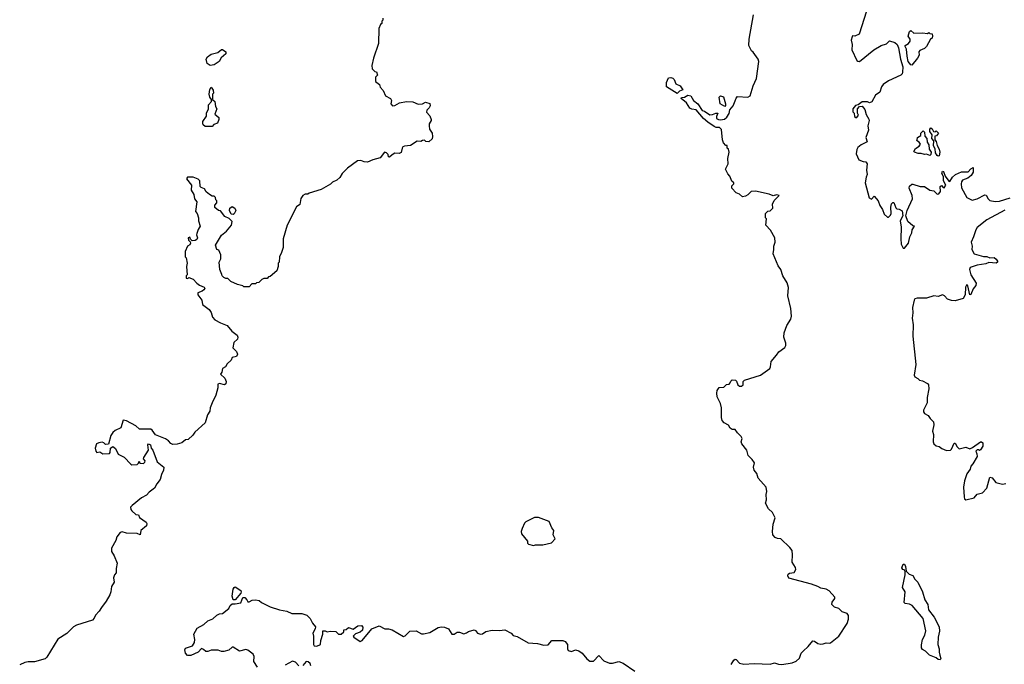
# Model space of a CAD drawing. Extents: x 1862350 to 2057294, y 212041 to 437318.
# Tile 47 of 256: x 1960075 to 1969391, y 270679 to 276780. Entities that reach past the tile are written whole.
import ezdxf

# ---------------------------------------------------------------- set-up
doc = ezdxf.new("R2010")
doc.units = 0

msp = doc.modelspace()

# ---------------------------------------------------------------- linework, layer by layer
at = {"layer": '0CON10XD'}
for points in [[(1968088.3, 276861.7), (1968016.1, 276643.9), (1967975.7, 276624.3), (1967955, 276627.5), (1967951.2, 276618.8), (1967942.5, 276585), (1967952.5, 276545), (1967947.5, 276495), (1967996.2, 276395), (1968005, 276386.2), (1968020, 276385), (1968155, 276496), (1968225, 276536), (1968275, 276552.5), (1968305, 276580), (1968355, 276562.5), (1968375.5, 276545.5), (1968389.4, 276515), (1968408.9, 276405), (1968431.1, 276335), (1968426.1, 276283.9), (1968423.9, 276266.1), (1968412.5, 276255), (1968295, 276200), (1968244.3, 276165.7), (1968230, 276145), (1968212.5, 276095), (1968172.5, 276065), (1968138.3, 276001.7), (1968115, 275992.5), (1968095, 276002.5), (1968045, 276002.5), (1968007.5, 275972.5), (1967983.6, 275966.4), (1967957.5, 275935), (1967958.3, 275908.3), (1967970, 275895), (1967973.3, 275865), (1967985, 275853.3), (1967996.4, 275853.6), (1968010, 275875), (1968000, 275895), (1968003, 275937), (1968021.7, 275958.3), (1968045, 275960), (1968070.7, 275930.7), (1968083, 275883), (1968109.3, 275839.3), (1968112.5, 275825), (1968098.8, 275775), (1968106.2, 275735), (1968080, 275665), (1968092.5, 275625), (1968035, 275596.7), (1968005, 275570), (1967995, 275550), (1967989.3, 275509.3), (1968015, 275453.3), (1968055, 275436.7), (1968080, 275435), (1968092.5, 275415), (1968086.7, 275355), (1968093.3, 275315), (1968082.1, 275287.9), (1968075.5, 275234.5), (1968112, 275095), (1968135, 275082.5), (1968158.3, 275108.3), (1968195.8, 275065.8), (1968212.3, 275022.3), (1968237.5, 274982.5), (1968255, 274940), (1968285, 274910), (1968295, 274910), (1968315, 274930), (1968320, 274945), (1968317.5, 275005), (1968323.6, 275036.4), (1968335, 275050), (1968345, 275050), (1968365, 275000), (1968375, 274990), (1968395, 274987.5), (1968425, 274970), (1968430, 274925), (1968406.7, 274875), (1968413.8, 274815), (1968410, 274705), (1968416, 274655), (1968435, 274617.5), (1968445, 274617.5), (1968483.3, 274665), (1968497.5, 274725), (1968516.4, 274763.6), (1968518.3, 274791.7), (1968540, 274825), (1968525, 274830), (1968478.3, 274868.3), (1968457.5, 274925), (1968470, 274975), (1968522.5, 275085), (1968520, 275115), (1968491.2, 275185), (1968493.8, 275205), (1968515, 275223.3), (1968525, 275223.3), (1968595, 275202.5), (1968635, 275200), (1968685, 275167.5), (1968725, 275160), (1968755, 275130), (1968771.7, 275131.7), (1968786.1, 275153.9), (1968785, 275200), (1968795, 275210), (1968810.7, 275190.7), (1968821.7, 275188.3), (1968837.5, 275215), (1968814.3, 275254.3), (1968816.7, 275295), (1968800, 275325), (1968804.4, 275345.6), (1968815, 275342), (1968830, 275300), (1968865, 275252.5), (1968875, 275247.5), (1968901.1, 275288.9), (1968930, 275315)], [(1963510, 276795), (1963510, 276775), (1963500, 276765), (1963500, 276745), (1963490, 276735), (1963473.6, 276696.4), (1963470, 276555), (1963421.2, 276415), (1963407.5, 276345), (1963410, 276315), (1963435, 276290), (1963450, 276285), (1963460, 276255), (1963442.5, 276235), (1963440, 276195), (1963480, 276165), (1963485, 276140), (1963515, 276110), (1963535, 276060), (1963583, 276033), (1963592.5, 276015), (1963587.5, 275985), (1963603, 275963), (1963625, 275967.5), (1963668.3, 275991.7), (1963735, 276006.7), (1963795, 276002.5), (1963845, 275980), (1963887, 275983), (1963915, 276000), (1963956.4, 275986.4), (1963957.5, 275965), (1963947.5, 275945), (1963927.5, 275925), (1963922.5, 275905), (1963955, 275870), (1963967.5, 275835), (1963967.5, 275825), (1963950, 275795), (1963950, 275775), (1963953, 275743), (1963977.5, 275705), (1963980, 275675), (1963978.3, 275651.7), (1963947, 275623), (1963918.3, 275628.3), (1963905, 275640), (1963885, 275637.5), (1963871.7, 275628.3), (1963835, 275630), (1963771.7, 275588.3), (1963715, 275582.5), (1963700, 275575), (1963692.5, 275565), (1963685, 275522.5), (1963665, 275512.5), (1963625, 275517.5), (1963598.3, 275501.7), (1963575, 275480), (1963565, 275482.5), (1963560, 275505), (1963545, 275520), (1963525, 275527.5), (1963486.1, 275473.9), (1963415, 275453.8), (1963365, 275430), (1963335, 275433.3), (1963303, 275447), (1963270, 275445), (1963177.5, 275375), (1963127.5, 275325), (1963103, 275287), (1963075, 275260), (1963035, 275242.5), (1963016.1, 275223.9), (1962927.7, 275172.3), (1962815, 275137.5), (1962801.7, 275128.3), (1962775, 275127.5), (1962753.6, 275116.4), (1962733.6, 275086.4), (1962725, 275030), (1962695, 275010), (1962606.7, 274835), (1962567.5, 274705), (1962566.4, 274623.6), (1962552.5, 274575), (1962532.5, 274535), (1962530, 274485), (1962520, 274475), (1962520, 274445), (1962507, 274403), (1962445, 274350), (1962430, 274345), (1962415, 274330), (1962385, 274330), (1962365, 274320), (1962337, 274293), (1962315, 274290), (1962305, 274280), (1962271.7, 274278.3), (1962245, 274250), (1962195, 274250), (1962185, 274260), (1962135, 274272.5), (1962073, 274303), (1962045, 274330), (1962025, 274330), (1962005, 274340), (1961990, 274355), (1961987, 274367), (1961967.5, 274415), (1961962.5, 274485), (1961977.5, 274515), (1961977.5, 274555), (1961958.3, 274598.3), (1961940, 274605), (1961928.6, 274645), (1961985, 274740), (1962033, 274777), (1962080, 274835), (1962085, 274870), (1962058.3, 274898.3), (1962017, 274917), (1961975, 274970), (1961955, 274972.5), (1961921.7, 275001.7), (1961920, 275025), (1961940, 275045), (1961940, 275065), (1961930, 275075), (1961928.3, 275098.3), (1961915, 275110), (1961895, 275110), (1961870, 275125), (1961840.7, 275150.7), (1961825, 275180), (1961791.7, 275191.7), (1961781.7, 275201.7), (1961780, 275255), (1961765, 275270), (1961715, 275290), (1961661.7, 275288.3), (1961653, 275273), (1961700, 275215), (1961697.5, 275165), (1961722.5, 275125), (1961730, 275085), (1961750, 275055), (1961737.5, 274965), (1961753.3, 274945), (1961766.7, 274905), (1961767.5, 274875), (1961782, 274825), (1961763.8, 274795), (1961750, 274755), (1961747.5, 274745), (1961758.8, 274715), (1961749.5, 274700.4), (1961735, 274690), (1961708.3, 274688.3), (1961691.7, 274701.7), (1961685, 274720), (1961670, 274715), (1961673, 274693), (1961688.3, 274678.3), (1961690, 274665), (1961685, 274650), (1961663, 274637), (1961640, 274585), (1961640, 274535), (1961650, 274525), (1961660, 274475), (1961652.5, 274445), (1961660, 274365), (1961650, 274355), (1961650, 274335), (1961665, 274330), (1961675, 274340), (1961715, 274322.5), (1961750, 274285), (1961776.4, 274266.4), (1961819.5, 274249.6), (1961826.2, 274235), (1961817.7, 274222.3), (1961800.7, 274209.3), (1961760, 274195), (1961760, 274175), (1961797.5, 274125), (1961803.3, 274085), (1961866.4, 274036.4), (1961887, 274007), (1961900, 273965), (1961920.7, 273940.7), (1961975, 273910), (1962036.6, 273886.6), (1962082.3, 273832.3), (1962133.3, 273795), (1962140, 273775), (1962136.7, 273755), (1962100, 273725), (1962092.5, 273675), (1962125, 273638.8), (1962136.7, 273615), (1962125, 273590.6), (1962086.7, 273583.3), (1962075, 273556.7), (1962038.3, 273521.7), (1962023.3, 273495), (1961992.7, 273477.3), (1961987.1, 273442.9), (1961976.2, 273425), (1962016.7, 273386.7), (1962027.7, 273355), (1962026.8, 273333.2), (1962013, 273323), (1961965, 273335.7), (1961949.5, 273330.4), (1961948.1, 273295), (1961930, 273225), (1961895.8, 273155), (1961877.5, 273105), (1961873.8, 273075), (1961851.2, 273038.8), (1961828.8, 272965), (1961733.5, 272876.5), (1961713.8, 272846.2), (1961670, 272805), (1961645, 272803.3), (1961607.5, 272775), (1961565, 272761.2), (1961525, 272760), (1961505, 272767.5), (1961482.5, 272795), (1961453.6, 272813.6), (1961360, 272850), (1961328, 272895), (1961315, 272904), (1961210, 272905), (1961175, 272936.7), (1961085, 272983.3), (1961055, 272990), (1961032.5, 272917.5), (1960977.7, 272892.3), (1960956.1, 272873.9), (1960936.7, 272845), (1960916.4, 272763.6), (1960888.3, 272758.3), (1960872.5, 272775), (1960855, 272781.2), (1960825, 272776.2), (1960802.5, 272765), (1960789.2, 272725), (1960795, 272697.5), (1960805, 272683.3), (1960831.7, 272688.3), (1960861.9, 272671.9), (1960925, 272672.5), (1960932, 272685), (1960934, 272726), (1960955, 272740), (1960980.5, 272720.4), (1961006.2, 272666.2), (1961065, 272640), (1961125, 272572.5), (1961137, 272567), (1961185, 272570), (1961198.3, 272581.7), (1961205, 272600), (1961211.7, 272581.7), (1961245, 272580), (1961258.8, 272591.2), (1961262.5, 272605), (1961247.5, 272625), (1961248.8, 272635), (1961292.5, 272705), (1961286.7, 272755), (1961293.3, 272765), (1961313.3, 272755), (1961317.5, 272725), (1961335.9, 272705.9), (1961376.7, 272595), (1961437.5, 272545), (1961436.7, 272515), (1961416.7, 272475), (1961405, 272427.5), (1961371.7, 272388.3), (1961350, 272345), (1961300.9, 272309.1), (1961275, 272278.8), (1961227, 272253), (1961137.8, 272182.2), (1961124.4, 272165), (1961125.6, 272145), (1961135, 272130.6), (1961175, 272098), (1961197.5, 272095), (1961209.3, 272069.3), (1961270.9, 272025), (1961277, 272013), (1961275, 271990), (1961222, 271945), (1961216, 271904), (1961185, 271916), (1961085, 271921.2), (1961045, 271932.5), (1961025, 271927.5), (1960993.9, 271886.1), (1960985, 271850), (1960943, 271777), (1960942.5, 271745), (1960967.5, 271705), (1960997.5, 271635), (1960987.5, 271585), (1960987.5, 271545), (1960973, 271527), (1960963, 271497), (1960967.5, 271455), (1960943.6, 271416.4), (1960937.5, 271365), (1960927.5, 271335), (1960892.5, 271275), (1960847.5, 271215)], [(1966805, 270676.2), (1966832.1, 270717.9), (1966845, 270726.2), (1966855, 270723.8), (1966885, 270691.2), (1966925, 270678.8), (1967025, 270686.2), (1967175, 270680), (1967215, 270694), (1967255, 270680), (1967285, 270678), (1967385, 270693.8), (1967422.3, 270707.7), (1967454.1, 270735.9), (1967470, 270785), (1967486.1, 270803.9), (1967535, 270847.5), (1967578.3, 270901.7), (1967595, 270897.5), (1967625, 270876.2), (1967655, 270870.8), (1967677.9, 270872.1), (1967705, 270882.5), (1967735, 270878), (1967747.3, 270882.7), (1967823.9, 270946.1), (1967903.3, 271065), (1967916.2, 271105), (1967915, 271140), (1967905, 271160), (1967856.4, 271176.4), (1967825, 271206.2), (1967785, 271220), (1967757.5, 271245), (1967763, 271267), (1967787, 271303), (1967786.7, 271313.3), (1967735, 271373.8), (1967705, 271390), (1967655, 271398), (1967625, 271416.2), (1967565, 271438.8), (1967353.1, 271495), (1967341.9, 271515), (1967347, 271533), (1967357.5, 271542.5), (1967401.2, 271548.8), (1967418.8, 271575), (1967415.4, 271595.4), (1967384.1, 271644.1), (1967388, 271715), (1967382, 271755), (1967361.2, 271785), (1967276.8, 271866.8), (1967245, 271868.8), (1967221.7, 271878.3), (1967200, 271905), (1967196.7, 271935), (1967203.6, 272006.4), (1967222.5, 272065), (1967197.5, 272115), (1967158.8, 272148.8), (1967132.5, 272205), (1967140, 272235), (1967136.7, 272285), (1967142.5, 272315), (1967136.7, 272355), (1967061.7, 272441.7), (1967048.8, 272485), (1967023.3, 272515), (1967017.5, 272545), (1967026.7, 272585), (1967005, 272617.5), (1966967.5, 272655), (1966953.3, 272705), (1966906.7, 272765), (1966902.5, 272785), (1966910, 272815), (1966902.5, 272835), (1966865, 272870), (1966845, 272900), (1966815, 272900), (1966797.5, 272915), (1966781.7, 272941.7), (1966740, 272965), (1966722.5, 272985), (1966713.3, 273015), (1966713.8, 273105), (1966706.4, 273146.4), (1966675, 273210), (1966670, 273245), (1966675, 273270), (1966691.7, 273298.3), (1966738.3, 273301.7), (1966761.7, 273328.3), (1966788.3, 273331.7), (1966798.3, 273341.7), (1966801.7, 273358.3), (1966815, 273370), (1966848.3, 273368.3), (1966858.3, 273358.3), (1966870, 273325), (1966885, 273310), (1966905, 273310), (1966920, 273325), (1966920, 273355), (1966933, 273367), (1967085, 273416.2), (1967170.8, 273479.2), (1967179.2, 273495), (1967183.3, 273545), (1967235, 273603.8), (1967257.5, 273635), (1967315, 273678.8), (1967324.2, 273695), (1967325, 273717.5), (1967305.7, 273775.7), (1967308.1, 273815), (1967334.4, 273885), (1967369.6, 273945), (1967377.3, 273975), (1967370.5, 274045), (1967343.9, 274166.1), (1967350, 274245), (1967335, 274290), (1967296.7, 274355), (1967275.7, 274415), (1967249.7, 274449.7), (1967202.5, 274565), (1967211.2, 274605), (1967208.6, 274635), (1967222.8, 274675), (1967218.8, 274715), (1967178.3, 274788.3), (1967133.8, 274836.2), (1967140, 274895), (1967130, 274905), (1967130, 274945), (1967153, 274967), (1967175, 274970), (1967200, 274995), (1967197.5, 275035), (1967213, 275067), (1967260, 275115), (1967235, 275122.5), (1967205, 275112.5), (1967165, 275128.8), (1967035, 275156.7), (1966995, 275152.5), (1966965, 275122.5), (1966941.7, 275108.3), (1966913, 275103), (1966885, 275130), (1966855, 275140), (1966812.5, 275185), (1966813, 275207), (1966830, 275225), (1966830, 275235), (1966813, 275253), (1966795, 275300), (1966775, 275320), (1966752.5, 275365), (1966778.8, 275415), (1966773.3, 275465), (1966787.5, 275525), (1966780, 275555), (1966770, 275565), (1966768.3, 275588.3), (1966755, 275590), (1966732.5, 275615), (1966723.9, 275643.9), (1966715, 275740), (1966695, 275760), (1966665, 275760), (1966645, 275767.5), (1966585, 275810), (1966544.3, 275844.3), (1966475.8, 275925.8), (1966435, 275932), (1966415, 275942), (1966385, 275992), (1966332.5, 276035), (1966337.5, 276042.5), (1966365, 276048), (1966395, 276066.7), (1966425, 276058.8), (1966448.6, 276015), (1966490.6, 275985), (1966530.9, 275920.9), (1966555, 275912.5), (1966605, 275878.6), (1966628.9, 275881.1), (1966660, 275895), (1966680, 275895), (1966666, 275865), (1966666.1, 275846.1), (1966685, 275833.8), (1966705, 275832.5), (1966741.7, 275838.3), (1966765, 275857.5), (1966787.7, 275892.3), (1966793.9, 275926.1), (1966825, 275963.3), (1966843.3, 276013.3), (1966853, 276037), (1966867.5, 276052.5), (1966964.5, 276045.5), (1966985, 276058.8), (1967015.8, 276155), (1967045.7, 276224.3), (1967069.4, 276385), (1967062.5, 276405), (1967015, 276472.5), (1967000, 276485), (1966973.3, 276535), (1966975.7, 276595), (1967017.1, 276825)], [(1968515, 276350.8), (1968505, 276352), (1968481.8, 276385), (1968470, 276435), (1968465, 276500), (1968453.3, 276525), (1968453.8, 276535), (1968484.8, 276555.2), (1968498.8, 276575), (1968500.4, 276595), (1968480.8, 276625), (1968495, 276667.5), (1968505, 276677.5), (1968535, 276652.5), (1968615, 276656), (1968665, 276650), (1968675, 276660), (1968685, 276650), (1968707, 276647), (1968712.5, 276625), (1968707.5, 276605), (1968693.3, 276595), (1968653.6, 276526.4), (1968635, 276506.7), (1968590.7, 276489.3), (1968582.5, 276475), (1968584, 276445), (1968569.2, 276415), (1968515, 276350.8)], [(1961876.4, 276346.4), (1961847.5, 276365), (1961840, 276405), (1961850.5, 276429.5), (1961885, 276453.3), (1961950.7, 276469.3), (1961985, 276496.2), (1961995, 276496.2), (1962025, 276476.2), (1962025, 276457.5), (1961982.3, 276417.7), (1961961.2, 276385), (1961915, 276354), (1961876.4, 276346.4)], [(1966295, 276080), (1966194.4, 276144.4), (1966194.2, 276185), (1966215, 276230), (1966235, 276233.8), (1966255, 276226.7), (1966266.2, 276215), (1966284.1, 276174.1), (1966323, 276153), (1966350, 276115), (1966317.5, 276102.5), (1966295, 276080)], [(1961828.3, 275768.3), (1961810, 275785), (1961807.5, 275795), (1961807.5, 275815), (1961841.7, 275868.3), (1961842.5, 275895), (1961860, 275935), (1961860, 275975), (1961890, 276005), (1961890, 276025), (1961872.5, 276045), (1961867.5, 276075), (1961875, 276120), (1961885, 276140), (1961907, 276113), (1961910, 276085), (1961900, 276075), (1961900, 276025), (1961920, 276005), (1961928.3, 275958.3), (1961940, 275935), (1961920, 275885), (1961960, 275855), (1961960, 275835), (1961945, 275800), (1961913, 275787), (1961895, 275770), (1961828.3, 275768.3)], [(1966745, 275957.5), (1966701.4, 275985), (1966693.8, 276045), (1966705, 276060), (1966735, 276050), (1966753.8, 275985), (1966753.3, 275966.7), (1966745, 275957.5)], [(1968765, 275487.5), (1968755, 275496), (1968740.7, 275520.7), (1968736.9, 275556.9), (1968722.1, 275585), (1968722.3, 275632.3), (1968704.6, 275654.6), (1968709.3, 275689.3), (1968685, 275722.5), (1968685.9, 275744.1), (1968695, 275756.7), (1968708.3, 275748.3), (1968721.7, 275721.7), (1968735, 275720), (1968745, 275727.5), (1968767, 275707), (1968748.3, 275681.7), (1968733, 275677), (1968733.3, 275643.3), (1968746.2, 275626.2), (1968755, 275590), (1968774.2, 275554.2), (1968780, 275525), (1968775, 275490), (1968765, 275487.5)], [(1968685, 275496), (1968655, 275507.5), (1968637, 275503), (1968605, 275512.5), (1968575, 275513.3), (1968540, 275525), (1968533.6, 275533.6), (1968550.7, 275559.3), (1968586.4, 275583.6), (1968597, 275603), (1968585, 275620), (1968560, 275635), (1968567, 275643), (1968570, 275665), (1968600, 275685), (1968600, 275705), (1968622.9, 275727.1), (1968635, 275716.2), (1968638.8, 275678.8), (1968656, 275656), (1968660.5, 275620.5), (1968676, 275596), (1968680.8, 275555), (1968698.5, 275525), (1968695, 275503.3), (1968685, 275496)], [(1968930, 275315), (1968985, 275340.5), (1969050, 275340), (1969075, 275368), (1969095, 275380), (1969095, 275337.5), (1969075.7, 275305), (1969045, 275278.9), (1968995, 275262), (1968984.2, 275245), (1968980.8, 275225), (1968985, 275187.5), (1969035, 275097.5), (1969085, 275072.5), (1969132.5, 275085), (1969205, 275121.2), (1969217.7, 275117.7), (1969236.7, 275085), (1969255, 275070), (1969305, 275060.5), (1969345, 275061.8), (1969444.5, 275094.5)], [(1962095, 274937.5), (1962075, 274940), (1962060, 274975), (1962062.5, 274995), (1962085, 275012.5), (1962110, 274995), (1962118.8, 274975), (1962105, 274943.3), (1962095, 274937.5)], [(1969395, 274976.8), (1969226, 274885), (1969135, 274813.8), (1969119.7, 274790.3), (1969100, 274725), (1969077.1, 274675), (1969086.7, 274635), (1969084.2, 274605), (1969104.6, 274564.6), (1969195, 274538), (1969225, 274538), (1969255, 274526.9), (1969295, 274527.8), (1969315, 274514.2), (1969326.5, 274495), (1969326.3, 274483.7), (1969313.1, 274476.9), (1969245, 274480.8), (1969215, 274468), (1969135, 274456.2), (1969067.5, 274435), (1969060, 274415), (1969073.3, 274365), (1969123.3, 274285), (1969120, 274265), (1969095, 274232), (1969075, 274178.8), (1969065, 274176.7), (1969045, 274260), (1969035, 274272.5), (1969023, 274247), (1969021.2, 274175), (1969000.5, 274139.5), (1968925, 274118.1), (1968891.3, 274121.3), (1968854.4, 274134.4), (1968825, 274166.7), (1968805, 274175.8), (1968765, 274160), (1968725, 274167.5), (1968655, 274143.6), (1968565, 274145.6), (1968545, 274136.9), (1968536.9, 274125), (1968523.2, 274055), (1968526.1, 274005), (1968519.6, 273955), (1968527.4, 273892.6), (1968524.5, 273785), (1968552, 273515), (1968538, 273415), (1968545, 273401.2), (1968573.9, 273383.9), (1968587, 273367), (1968615, 273361.2), (1968665, 273336.2), (1968673.3, 273325), (1968676, 273285), (1968660, 273205), (1968661.2, 273155), (1968627.5, 273085), (1968627.5, 273067.5), (1968635, 273052.5), (1968671.2, 273035), (1968690, 273005), (1968719.2, 272975), (1968722.5, 272945), (1968712, 272885), (1968720, 272855), (1968718, 272785), (1968724, 272765), (1968745, 272746.2), (1968775, 272738.8), (1968798.3, 272721.7), (1968843.4, 272703.4), (1968880, 272705), (1968890.6, 272715), (1968915, 272773.3), (1968925, 272773.3), (1968945, 272736), (1968965, 272719.2), (1969025, 272733.3), (1969065, 272718), (1969090.7, 272729.3), (1969165, 272784.3), (1969175, 272785.5), (1969187.1, 272775), (1969188.5, 272745), (1969165, 272707.5), (1969155, 272702.5), (1969145, 272710), (1969135, 272707.5), (1969122.5, 272695), (1969131.7, 272671.7), (1969132.5, 272645), (1969092.5, 272575), (1969072.5, 272555), (1969066.2, 272525), (1969037.3, 272482.7), (1969013.8, 272415), (1969005.7, 272355), (1969009.2, 272265), (1969012.6, 272245), (1969025, 272236.2), (1969105, 272253.1), (1969135, 272290), (1969185, 272302.5), (1969226, 272345), (1969255, 272450), (1969275, 272442.5), (1969308.9, 272398.9), (1969375, 272384.2), (1969405, 272388.8)], [(1964935, 271802.5), (1964955, 271810), (1965025, 271810), (1965105, 271830), (1965140, 271865), (1965122.5, 271905), (1965127.5, 271945), (1965109.3, 271969.3), (1965085, 272030), (1964985, 272067.5), (1964945, 272067.5), (1964865, 272027.5), (1964852.5, 272015), (1964827.5, 271965), (1964820, 271935), (1964823, 271913), (1964880, 271845), (1964880, 271825), (1964890, 271815), (1964935, 271802.5)], [(1968785, 270722.6), (1968765, 270724.3), (1968745, 270739.2), (1968681.2, 270765), (1968645, 270802.5), (1968615, 270820), (1968607.5, 270835), (1968607, 270863), (1968617.5, 270915), (1968637.5, 270955), (1968647.5, 270995), (1968621.7, 271111.7), (1968517.5, 271235), (1968495, 271246.7), (1968453, 271253), (1968442.5, 271265), (1968452.5, 271365), (1968427.5, 271405), (1968452.5, 271525), (1968452.5, 271555), (1968448.3, 271568.3), (1968430, 271575), (1968420.7, 271590.7), (1968433.9, 271626.1), (1968445, 271627.5), (1968456.2, 271605), (1968461.7, 271561.7), (1968491.7, 271531.7), (1968525, 271518.8), (1968544.4, 271484.4), (1968571.1, 271455), (1968616.2, 271366.2), (1968637.8, 271287.8), (1968666.2, 271245), (1968674.2, 271195), (1968727.9, 271125), (1968775.5, 271035), (1968778.7, 270991.3), (1968766.1, 270936.1), (1968762.9, 270865), (1968775.7, 270825), (1968773.1, 270795), (1968780, 270765), (1968791.3, 270735), (1968785, 270722.6)], [(1962115, 271290), (1962095, 271290), (1962084.2, 271325), (1962095, 271390), (1962103.6, 271406.4), (1962115, 271412.5), (1962166.4, 271376.4), (1962170, 271365), (1962168.3, 271351.7), (1962115, 271290)], [(1962325, 270651.2), (1962288.8, 270705), (1962293, 270753), (1962283.6, 270773.6), (1962235, 270813.3), (1962215, 270818.8), (1962155, 270803.8), (1962095, 270841.2), (1962085, 270840), (1962055, 270813.8), (1962005, 270801.2), (1961985, 270801.2), (1961953, 270813), (1961885, 270813.8), (1961855, 270801.2), (1961835, 270800), (1961815, 270820), (1961795, 270830), (1961762.5, 270795), (1961695, 270762.5), (1961663, 270763), (1961643.3, 270785), (1961638, 270815), (1961645, 270832.5), (1961710, 270855), (1961730, 270885), (1961732.5, 270915), (1961723.3, 270965), (1961755, 271021.2), (1961816.7, 271055), (1961855, 271088.8), (1961900.8, 271109.2), (1961938.8, 271145), (1961965, 271157.1), (1961995, 271160), (1962054.2, 271205.8), (1962066.2, 271235), (1962085, 271252.5), (1962115, 271250), (1962168.3, 271261.7), (1962185, 271310), (1962205, 271310), (1962225, 271290), (1962235, 271270), (1962245, 271270), (1962273, 271287), (1962305, 271290), (1962341.7, 271281.7), (1962363.9, 271263.9), (1962445, 271223.3), (1962533.6, 271193.6), (1962601.7, 271181.7), (1962650.7, 271160.7), (1962745, 271160), (1962793.2, 271143.2), (1962823, 271113), (1962845, 271067.5), (1962872.5, 271035), (1962870, 271015), (1962850, 270975), (1962856.2, 270945), (1962853.8, 270865), (1962860, 270855), (1962885, 270852.1), (1962922.5, 270865), (1962923.3, 270905), (1962943.3, 270965), (1962943.3, 270996.7), (1962966.4, 270996.4), (1962985, 270987.5), (1963011.7, 270991.7), (1963065, 270990), (1963092.5, 270965), (1963115, 270965.7), (1963142, 270985), (1963142.5, 271005), (1963165, 271009.2), (1963185, 271026.7), (1963229.4, 271010.6), (1963275, 271042.5), (1963310, 271045), (1963321.9, 271031.9), (1963318.8, 271001.2), (1963295.5, 270984.5), (1963252.3, 270967.7), (1963231.2, 270945), (1963235.5, 270935), (1963295, 270893.8), (1963315, 270904.5), (1963406, 271015), (1963475, 271042), (1963530, 271015), (1963565, 271014.2), (1963600, 271005), (1963705, 270942.9), (1963721.7, 270948.3), (1963765, 270992.5), (1963825, 270994.2), (1963875, 270967.5), (1963895, 270967.1), (1963955, 270979.4), (1964035, 271027.1), (1964065, 271034.4), (1964095, 271029.4), (1964133.3, 271013.3), (1964165, 270962.7), (1964185.3, 270964.7), (1964215, 270984), (1964235, 270982.5), (1964276.1, 270966.1), (1964302.7, 270977.3), (1964320.7, 270989.3), (1964375, 271005.5), (1964388.9, 270998.9), (1964406.7, 270975), (1964435, 270962.9), (1964455, 270968.6), (1964485, 270989.2), (1964545, 271002.9), (1964615, 270998.6), (1964665, 271003.8), (1964724.1, 270974.1), (1964745, 270951.2), (1964783, 270943), (1964885, 270883.1), (1964975, 270875.7), (1965035, 270858.8), (1965075, 270863.8), (1965110, 270905), (1965214.4, 270904.4), (1965235, 270894.2), (1965259.2, 270865), (1965256.9, 270825), (1965265, 270808.6), (1965295, 270801.1), (1965335, 270816.7), (1965365, 270806.9), (1965395.7, 270785), (1965439.3, 270729.3), (1965469.1, 270709.1), (1965505, 270708.1), (1965555, 270761.2), (1965600.7, 270710.7), (1965655, 270689.1), (1965685, 270689.6), (1965745, 270705.5), (1965785, 270689.4), (1965893.8, 270615)], [(1960847.5, 271215), (1960828.3, 271181.7), (1960792.5, 271145), (1960780, 271115), (1960765, 271097.5), (1960611.7, 271048.3), (1960585, 271032.5), (1960520.7, 270969.3), (1960435, 270917.5), (1960332.5, 270745), (1960315, 270730), (1960216.4, 270703.6), (1960155, 270703.3), (1960123.6, 270696.4), (1960075, 270672.5)], [(1962715, 270663.8), (1962685, 270699.2), (1962655, 270707.1), (1962588.1, 270671.9)], [(1962830, 270665), (1962823.8, 270685), (1962805, 270703.1), (1962784, 270705), (1962755, 270668.8)]]:
    msp.add_lwpolyline(points, dxfattribs=at)

doc.saveas('drawing.dxf')
